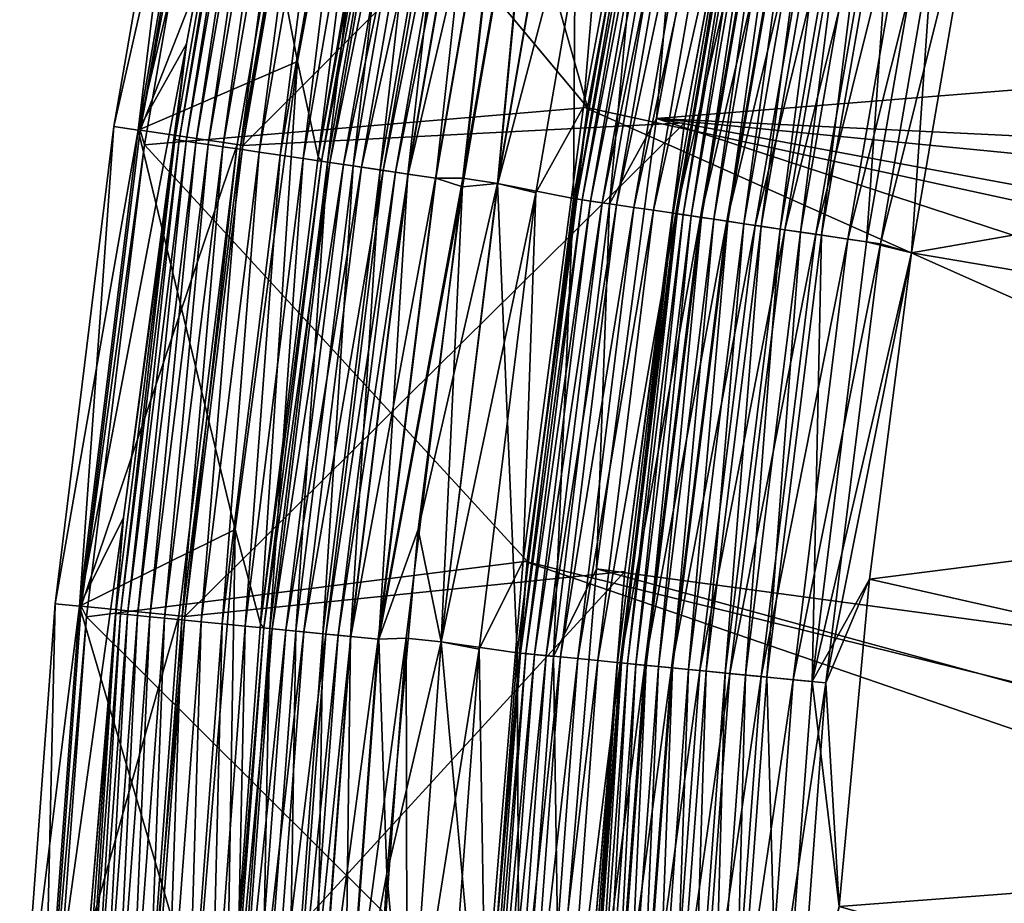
# Model space of a CAD drawing. Header units: metres. Extents: x -901 to 901, y -486 to 401.
# Tile 79 of 256: x -900 to -880, y 214 to 232. Entities that reach past the tile are written whole.
import ezdxf

# ---------------------------------------------------------------- set-up
doc = ezdxf.new("R2010")
doc.units = ezdxf.units.M

msp = doc.modelspace()

# ---------------------------------------------------------------- linework, layer by layer
at = {"layer": 'top'}
for points in [[(-888.696594, 230.437393, -613.146606), (-896.061646, 239.265839, -107.314049), (-893.916992, 248.802444, -107.314049)], [(-893.916992, 248.802444, -107.314049), (-886.700012, 241.093796, -613.146606), (-888.696594, 230.437393, -613.146606)], [(-888.696594, 230.437393, -613.146606), (-886.700012, 241.093796, -613.146606), (-887.317444, 237.775055, -613.819397)], [(-894.070679, 239.192932, -107.279144), (-895.724854, 229.660141, -107.279144), (-884.745911, 240.669189, -613.111694)], [(-895.724854, 229.660141, -107.279144), (-886.721558, 230.124176, -613.111694), (-884.745911, 240.669189, -613.111694)], [(-884.745911, 240.669189, -613.111694), (-886.721558, 230.124176, -613.111694), (-885.368896, 237.388245, -613.591614)], [(-897.820557, 229.971024, -98), (-896.148743, 239.606293, -98), (-896.061646, 239.265839, -107.314049)], [(-897.820557, 229.971024, -98), (-894.187134, 239.216095, -98), (-896.148743, 239.606293, -98)], [(-858.655029, 231.558456, -620), (-880.588623, 236.215561, -620), (-856.915466, 239.305267, -620)], [(-856.915466, 239.305267, -618), (-880.588623, 236.215576, -618), (-858.655029, 231.558456, -618)], [(-897.728027, 229.673889, -107.314049), (-897.820557, 229.971024, -98), (-896.061646, 239.265839, -107.314049)], [(-895.842224, 229.677536, -98), (-894.187134, 239.216095, -98), (-897.820557, 229.971024, -98)], [(-897.728027, 229.673889, -107.314049), (-896.061646, 239.265839, -107.314049), (-888.696594, 230.437393, -613.146606)], [(-895.842224, 229.677536, -98), (-895.724854, 229.660141, -107.279144), (-894.187134, 239.216095, -98)], [(-895.724854, 229.660141, -107.279144), (-894.070679, 239.192932, -107.279144), (-894.187134, 239.216095, -98)], [(-888.915039, 228.569122, -613.819397), (-888.696594, 230.437393, -613.146606), (-887.317444, 237.775055, -613.819397)], [(-887.317444, 237.775055, -613.819397), (-887.209473, 237.753632, -614.487244), (-888.915039, 228.569122, -613.819397)], [(-887.209473, 237.753632, -614.487244), (-888.806213, 228.553009, -614.487244), (-888.915039, 228.569122, -613.819397)], [(-887.209473, 237.753632, -614.487244), (-887.038879, 237.719757, -615.142639), (-888.806213, 228.553009, -614.487244)], [(-887.038879, 237.719757, -615.142639), (-888.634094, 228.527557, -615.142639), (-888.806213, 228.553009, -614.487244)], [(-888.634094, 228.527557, -615.142639), (-887.038879, 237.719757, -615.142639), (-886.806885, 237.673706, -615.778259)], [(-888.400146, 228.492966, -615.778259), (-888.634094, 228.527557, -615.142639), (-886.806885, 237.673706, -615.778259)], [(-888.400146, 228.492966, -615.778259), (-886.806885, 237.673706, -615.778259), (-886.515259, 237.615814, -616.387024)], [(-888.106018, 228.449448, -616.387024), (-888.400146, 228.492966, -615.778259), (-886.515259, 237.615814, -616.387024)], [(-886.515259, 237.615814, -616.387024), (-886.167236, 237.546722, -616.963562), (-888.106018, 228.449448, -616.387024)], [(-886.167236, 237.546722, -616.963562), (-887.755005, 228.397537, -616.963562), (-888.106018, 228.449448, -616.387024)], [(-886.167236, 237.546722, -616.963562), (-885.766418, 237.467163, -617.502808), (-887.755005, 228.397537, -616.963562)], [(-885.766418, 237.467163, -617.502808), (-887.350708, 228.337738, -617.502808), (-887.755005, 228.397537, -616.963562)], [(-887.350708, 228.337738, -617.502808), (-885.766418, 237.467163, -617.502808), (-885.316406, 237.377838, -617.999878)], [(-886.896912, 228.270615, -617.999878), (-887.350708, 228.337738, -617.502808), (-885.316406, 237.377838, -617.999878)], [(-885.368896, 237.388245, -613.591614), (-886.721558, 230.124176, -613.111694), (-886.949829, 228.278442, -613.591614)], [(-886.949829, 228.278442, -613.591614), (-886.872131, 228.266968, -614.067932), (-885.368896, 237.388245, -613.591614)], [(-886.896912, 228.270615, -617.999878), (-885.316406, 237.377838, -617.999878), (-884.821167, 237.279526, -618.449951)], [(-886.3974, 228.196747, -618.449951), (-886.896912, 228.270615, -617.999878), (-884.821167, 237.279526, -618.449951)], [(-886.872131, 228.266968, -614.067932), (-885.29187, 237.372971, -614.067932), (-885.368896, 237.388245, -613.591614)], [(-886.872131, 228.266968, -614.067932), (-886.749451, 228.24881, -614.5354), (-885.29187, 237.372971, -614.067932)], [(-886.749451, 228.24881, -614.5354), (-885.170166, 237.348801, -614.5354), (-885.29187, 237.372971, -614.067932)], [(-886.749451, 228.24881, -614.5354), (-886.58252, 228.224121, -614.98877), (-885.170166, 237.348801, -614.5354)], [(-886.58252, 228.224121, -614.98877), (-885.0047, 237.315964, -614.98877), (-885.170166, 237.348801, -614.5354)], [(-886.58252, 228.224121, -614.98877), (-886.372742, 228.1931, -615.422974), (-885.0047, 237.315964, -614.98877)], [(-884.821167, 237.279526, -618.449951), (-884.285339, 237.173157, -618.849182), (-886.3974, 228.196747, -618.449951)], [(-886.372742, 228.1931, -615.422974), (-884.796692, 237.274673, -615.422974), (-885.0047, 237.315964, -614.98877)], [(-884.285339, 237.173157, -618.849182), (-885.857056, 228.116821, -618.849182), (-886.3974, 228.196747, -618.449951)], [(-886.372742, 228.1931, -615.422974), (-886.122375, 228.156067, -615.834167), (-884.796692, 237.274673, -615.422974)], [(-886.122375, 228.156067, -615.834167), (-884.548462, 237.225388, -615.834167), (-884.796692, 237.274673, -615.422974)], [(-886.122375, 228.156067, -615.834167), (-885.834045, 228.113419, -616.218872), (-884.548462, 237.225388, -615.834167)], [(-884.285339, 237.173157, -618.849182), (-883.713989, 237.059723, -619.19397), (-885.857056, 228.116821, -618.849182)], [(-885.834045, 228.113419, -616.218872), (-884.262573, 237.16864, -616.218872), (-884.548462, 237.225388, -615.834167)], [(-885.834045, 228.113419, -616.218872), (-885.510315, 228.065536, -616.573364), (-884.262573, 237.16864, -616.218872)], [(-884.262573, 237.16864, -616.218872), (-885.510315, 228.065536, -616.573364), (-883.94165, 237.104919, -616.573364)], [(-883.94165, 237.104919, -616.573364), (-885.510315, 228.065536, -616.573364), (-885.154053, 228.012848, -616.894409)], [(-883.94165, 237.104919, -616.573364), (-885.154053, 228.012848, -616.894409), (-883.588379, 237.03479, -616.894409)], [(-883.713989, 237.059723, -619.19397), (-885.280762, 228.031586, -619.19397), (-885.857056, 228.116821, -618.849182)], [(-885.280762, 228.031586, -619.19397), (-883.713989, 237.059723, -619.19397), (-883.111938, 236.940216, -619.480652)], [(-884.673584, 227.941772, -619.480652), (-885.280762, 228.031586, -619.19397), (-883.111938, 236.940216, -619.480652)], [(-883.588379, 237.03479, -616.894409), (-885.154053, 228.012848, -616.894409), (-884.768616, 227.955841, -617.179138)], [(-884.768616, 227.955841, -617.179138), (-883.206177, 236.958923, -617.179138), (-883.588379, 237.03479, -616.894409)], [(-884.357605, 227.895035, -617.425049), (-883.206177, 236.958923, -617.179138), (-884.768616, 227.955841, -617.179138)], [(-884.673584, 227.941772, -619.480652), (-883.111938, 236.940216, -619.480652), (-882.484619, 236.815689, -619.706055)], [(-884.357605, 227.895035, -617.425049), (-882.798645, 236.878021, -617.425049), (-883.206177, 236.958923, -617.179138)], [(-883.9245, 227.830978, -617.629578), (-882.798645, 236.878021, -617.425049), (-884.357605, 227.895035, -617.425049)], [(-882.798645, 236.878021, -617.425049), (-883.9245, 227.830978, -617.629578), (-882.369263, 236.792786, -617.629578)], [(-884.040894, 227.84819, -619.706055), (-884.673584, 227.941772, -619.480652), (-882.484619, 236.815689, -619.706055)], [(-882.484619, 236.815689, -619.706055), (-881.838989, 236.687515, -619.86853), (-884.040894, 227.84819, -619.706055)], [(-881.838989, 236.687515, -619.86853), (-883.389709, 227.751877, -619.86853), (-884.040894, 227.84819, -619.706055)], [(-882.369263, 236.792786, -617.629578), (-883.9245, 227.830978, -617.629578), (-883.008728, 227.695541, -617.90625)], [(-881.838989, 236.687515, -619.86853), (-881.182251, 236.557144, -619.966919), (-883.389709, 227.751877, -619.86853)], [(-883.008728, 227.695541, -617.90625), (-881.461243, 236.612534, -617.90625), (-882.369263, 236.792786, -617.629578)], [(-881.182251, 236.557144, -619.966919), (-882.727295, 227.653915, -619.966919), (-883.389709, 227.751877, -619.86853)], [(-882.095093, 227.468689, -618), (-881.461243, 236.612534, -617.90625), (-883.008728, 227.695541, -617.90625)], [(-881.182251, 236.557144, -619.966919), (-880.588623, 236.215561, -620), (-882.727295, 227.653915, -619.966919)], [(-882.095093, 227.468689, -618), (-880.588623, 236.215576, -618), (-881.461243, 236.612534, -617.90625)], [(-880.588623, 236.215561, -620), (-882.095093, 227.468674, -620), (-882.727295, 227.653915, -619.966919)], [(-880.588623, 236.215576, -618), (-882.095093, 227.468689, -618), (-858.655029, 231.558456, -618)], [(-882.095093, 227.468674, -620), (-880.588623, 236.215561, -620), (-858.655029, 231.558456, -620)], [(-860.012451, 223.735611, -620), (-882.095093, 227.468674, -620), (-858.655029, 231.558456, -620)], [(-858.655029, 231.558456, -618), (-882.095093, 227.468689, -618), (-860.012451, 223.735611, -618)], [(-889.92688, 221.185043, -613.146606), (-897.728027, 229.673889, -107.314049), (-888.696594, 230.437393, -613.146606)], [(-889.92688, 221.185043, -613.146606), (-888.696594, 230.437393, -613.146606), (-888.915039, 228.569122, -613.819397)], [(-895.724854, 229.660141, -107.279144), (-896.909119, 220.057663, -107.279144), (-886.721558, 230.124176, -613.111694)], [(-896.909119, 220.057663, -107.279144), (-887.938782, 220.969879, -613.111694), (-886.721558, 230.124176, -613.111694)], [(-886.721558, 230.124176, -613.111694), (-887.938782, 220.969879, -613.111694), (-886.949829, 228.278442, -613.591614)], [(-899.017639, 220.265335, -98), (-897.820557, 229.971024, -98), (-897.728027, 229.673889, -107.314049)], [(-899.017639, 220.265335, -98), (-895.842224, 229.677536, -98), (-897.820557, 229.971024, -98)], [(-897.027222, 220.069382, -98), (-895.842224, 229.677536, -98), (-899.017639, 220.265335, -98)], [(-898.913879, 220.04718, -107.314049), (-899.017639, 220.265335, -98), (-897.728027, 229.673889, -107.314049)], [(-898.913879, 220.04718, -107.314049), (-897.728027, 229.673889, -107.314049), (-889.92688, 221.185043, -613.146606)], [(-897.027222, 220.069382, -98), (-896.909119, 220.057663, -107.279144), (-895.842224, 229.677536, -98)], [(-896.909119, 220.057663, -107.279144), (-895.724854, 229.660141, -107.279144), (-895.842224, 229.677536, -98)], [(-890.061584, 219.30986, -613.819397), (-889.92688, 221.185043, -613.146606), (-888.915039, 228.569122, -613.819397)], [(-888.915039, 228.569122, -613.819397), (-888.806213, 228.553009, -614.487244), (-890.061584, 219.30986, -613.819397)], [(-888.806213, 228.553009, -614.487244), (-889.952026, 219.299103, -614.487244), (-890.061584, 219.30986, -613.819397)], [(-888.806213, 228.553009, -614.487244), (-888.634094, 228.527557, -615.142639), (-889.952026, 219.299103, -614.487244)], [(-888.634094, 228.527557, -615.142639), (-889.778931, 219.28212, -615.142639), (-889.952026, 219.299103, -614.487244)], [(-889.778931, 219.28212, -615.142639), (-888.634094, 228.527557, -615.142639), (-888.400146, 228.492966, -615.778259)], [(-889.543518, 219.259033, -615.778259), (-889.778931, 219.28212, -615.142639), (-888.400146, 228.492966, -615.778259)], [(-889.543518, 219.259033, -615.778259), (-888.400146, 228.492966, -615.778259), (-888.106018, 228.449448, -616.387024)], [(-889.24762, 219.229996, -616.387024), (-889.543518, 219.259033, -615.778259), (-888.106018, 228.449448, -616.387024)], [(-888.106018, 228.449448, -616.387024), (-887.755005, 228.397537, -616.963562), (-889.24762, 219.229996, -616.387024)], [(-887.755005, 228.397537, -616.963562), (-888.894409, 219.195358, -616.963562), (-889.24762, 219.229996, -616.387024)], [(-887.755005, 228.397537, -616.963562), (-887.350708, 228.337738, -617.502808), (-888.894409, 219.195358, -616.963562)], [(-887.350708, 228.337738, -617.502808), (-888.487732, 219.155457, -617.502808), (-888.894409, 219.195358, -616.963562)], [(-888.487732, 219.155457, -617.502808), (-887.350708, 228.337738, -617.502808), (-886.896912, 228.270615, -617.999878)], [(-888.031128, 219.110657, -617.999878), (-888.487732, 219.155457, -617.502808), (-886.896912, 228.270615, -617.999878)], [(-886.949829, 228.278442, -613.591614), (-887.938782, 220.969879, -613.111694), (-888.084351, 219.115875, -613.591614)], [(-888.084351, 219.115875, -613.591614), (-888.006226, 219.108215, -614.067932), (-886.949829, 228.278442, -613.591614)], [(-888.031128, 219.110657, -617.999878), (-886.896912, 228.270615, -617.999878), (-886.3974, 228.196747, -618.449951)], [(-888.006226, 219.108215, -614.067932), (-886.872131, 228.266968, -614.067932), (-886.949829, 228.278442, -613.591614)], [(-888.006226, 219.108215, -614.067932), (-887.882751, 219.0961, -614.5354), (-886.872131, 228.266968, -614.067932)], [(-887.882751, 219.0961, -614.5354), (-886.749451, 228.24881, -614.5354), (-886.872131, 228.266968, -614.067932)], [(-887.882751, 219.0961, -614.5354), (-887.714844, 219.079636, -614.98877), (-886.749451, 228.24881, -614.5354)], [(-887.714844, 219.079636, -614.98877), (-886.58252, 228.224121, -614.98877), (-886.749451, 228.24881, -614.5354)], [(-887.528564, 219.061356, -618.449951), (-888.031128, 219.110657, -617.999878), (-886.3974, 228.196747, -618.449951)], [(-887.714844, 219.079636, -614.98877), (-887.503784, 219.058929, -615.422974), (-886.58252, 228.224121, -614.98877)], [(-886.3974, 228.196747, -618.449951), (-885.857056, 228.116821, -618.849182), (-887.528564, 219.061356, -618.449951)], [(-885.857056, 228.116821, -618.849182), (-886.984924, 219.008026, -618.849182), (-887.528564, 219.061356, -618.449951)], [(-887.503784, 219.058929, -615.422974), (-886.372742, 228.1931, -615.422974), (-886.58252, 228.224121, -614.98877)], [(-887.503784, 219.058929, -615.422974), (-887.251892, 219.03421, -615.834167), (-886.372742, 228.1931, -615.422974)], [(-887.251892, 219.03421, -615.834167), (-886.122375, 228.156067, -615.834167), (-886.372742, 228.1931, -615.422974)], [(-887.251892, 219.03421, -615.834167), (-886.961792, 219.005753, -616.218872), (-886.122375, 228.156067, -615.834167)], [(-885.857056, 228.116821, -618.849182), (-885.280762, 228.031586, -619.19397), (-886.984924, 219.008026, -618.849182)], [(-886.961792, 219.005753, -616.218872), (-885.834045, 228.113419, -616.218872), (-886.122375, 228.156067, -615.834167)], [(-886.961792, 219.005753, -616.218872), (-886.636108, 218.973801, -616.573364), (-885.834045, 228.113419, -616.218872)], [(-886.636108, 218.973801, -616.573364), (-885.510315, 228.065536, -616.573364), (-885.834045, 228.113419, -616.218872)], [(-886.636108, 218.973801, -616.573364), (-886.277649, 218.938644, -616.894409), (-885.510315, 228.065536, -616.573364)], [(-885.510315, 228.065536, -616.573364), (-886.277649, 218.938644, -616.894409), (-885.154053, 228.012848, -616.894409)], [(-885.280762, 228.031586, -619.19397), (-886.40509, 218.951141, -619.19397), (-886.984924, 219.008026, -618.849182)], [(-886.40509, 218.951141, -619.19397), (-885.280762, 228.031586, -619.19397), (-884.673584, 227.941772, -619.480652)], [(-885.794189, 218.891205, -619.480652), (-886.40509, 218.951141, -619.19397), (-884.673584, 227.941772, -619.480652)], [(-885.154053, 228.012848, -616.894409), (-886.277649, 218.938644, -616.894409), (-885.889893, 218.900589, -617.179138)], [(-885.154053, 228.012848, -616.894409), (-885.889893, 218.900589, -617.179138), (-884.768616, 227.955841, -617.179138)], [(-884.768616, 227.955841, -617.179138), (-885.889893, 218.900589, -617.179138), (-885.476318, 218.860031, -617.425049)], [(-885.794189, 218.891205, -619.480652), (-884.673584, 227.941772, -619.480652), (-884.040894, 227.84819, -619.706055)], [(-885.157715, 218.828766, -619.706055), (-885.794189, 218.891205, -619.480652), (-884.040894, 227.84819, -619.706055)], [(-885.476318, 218.860031, -617.425049), (-884.357605, 227.895035, -617.425049), (-884.768616, 227.955841, -617.179138)], [(-885.040588, 218.817276, -617.629578), (-884.357605, 227.895035, -617.425049), (-885.476318, 218.860031, -617.425049)], [(-884.040894, 227.84819, -619.706055), (-883.389709, 227.751877, -619.86853), (-885.157715, 218.828766, -619.706055)], [(-885.040588, 218.817276, -617.629578), (-883.9245, 227.830978, -617.629578), (-884.357605, 227.895035, -617.425049)], [(-883.389709, 227.751877, -619.86853), (-884.502502, 218.764496, -619.86853), (-885.157715, 218.828766, -619.706055)], [(-884.119263, 218.726898, -617.90625), (-883.9245, 227.830978, -617.629578), (-885.040588, 218.817276, -617.629578)], [(-883.389709, 227.751877, -619.86853), (-882.727295, 227.653915, -619.966919), (-884.502502, 218.764496, -619.86853)], [(-882.727295, 227.653915, -619.966919), (-883.836121, 218.699112, -619.966919), (-884.502502, 218.764496, -619.86853)], [(-883.9245, 227.830978, -617.629578), (-884.119263, 218.726898, -617.90625), (-883.008728, 227.695541, -617.90625)], [(-884.119263, 218.726898, -617.90625), (-882.095093, 227.468689, -618), (-883.008728, 227.695541, -617.90625)], [(-882.727295, 227.653915, -619.966919), (-882.095093, 227.468674, -620), (-883.836121, 218.699112, -619.966919)], [(-882.951538, 220.816956, -618), (-882.095093, 227.468689, -618), (-884.119263, 218.726898, -617.90625)], [(-882.095093, 227.468674, -620), (-882.951538, 220.816956, -620), (-883.836121, 218.699112, -619.966919)], [(-882.095093, 227.468689, -618), (-882.951538, 220.816956, -618), (-860.012451, 223.735611, -618)], [(-882.951538, 220.816956, -620), (-882.095093, 227.468674, -620), (-860.012451, 223.735611, -620)], [(-860.984375, 215.855576, -620), (-882.951538, 220.816956, -620), (-860.012451, 223.735611, -620)], [(-860.012451, 223.735611, -618), (-882.951538, 220.816956, -618), (-860.984375, 215.855576, -618)], [(-890.701965, 211.883499, -613.146606), (-898.913879, 220.04718, -107.314049), (-889.92688, 221.185043, -613.146606)], [(-890.701965, 211.883499, -613.146606), (-889.92688, 221.185043, -613.146606), (-890.061584, 219.30986, -613.819397)], [(-896.909119, 220.057663, -107.279144), (-897.620789, 210.40863, -107.279144), (-887.938782, 220.969879, -613.111694)], [(-897.620789, 210.40863, -107.279144), (-888.705688, 211.766937, -613.111694), (-887.938782, 220.969879, -613.111694)], [(-887.938782, 220.969879, -613.111694), (-888.705688, 211.766937, -613.111694), (-888.084351, 219.115875, -613.591614)], [(-883.564148, 214.138367, -618), (-882.951538, 220.816956, -618), (-884.119263, 218.726898, -617.90625)], [(-883.836121, 218.699112, -619.966919), (-882.951538, 220.816956, -620), (-883.564148, 214.138367, -620)], [(-883.564148, 214.138367, -620), (-882.951538, 220.816956, -620), (-860.984375, 215.855576, -620)], [(-882.951538, 220.816956, -618), (-883.564148, 214.138367, -618), (-860.984375, 215.855576, -618)], [(-899.737, 210.512634, -98), (-899.017639, 220.265335, -98), (-898.913879, 220.04718, -107.314049)], [(-899.737, 210.512634, -98), (-897.027222, 220.069382, -98), (-899.017639, 220.265335, -98)], [(-897.73938, 210.414246, -98), (-897.027222, 220.069382, -98), (-899.737, 210.512634, -98)], [(-899.622681, 210.397491, -107.314049), (-899.737, 210.512634, -98), (-898.913879, 220.04718, -107.314049)], [(-899.622681, 210.397491, -107.314049), (-898.913879, 220.04718, -107.314049), (-890.701965, 211.883499, -613.146606)], [(-897.027222, 220.069382, -98), (-897.73938, 210.414246, -98), (-896.909119, 220.057663, -107.279144)], [(-897.73938, 210.414246, -98), (-897.620789, 210.40863, -107.279144), (-896.909119, 220.057663, -107.279144)], [(-890.752625, 210.023514, -613.819397), (-890.701965, 211.883499, -613.146606), (-890.061584, 219.30986, -613.819397)], [(-890.061584, 219.30986, -613.819397), (-889.952026, 219.299103, -614.487244), (-890.752625, 210.023514, -613.819397)], [(-889.952026, 219.299103, -614.487244), (-890.6427, 210.018143, -614.487244), (-890.752625, 210.023514, -613.819397)], [(-889.952026, 219.299103, -614.487244), (-889.778931, 219.28212, -615.142639), (-890.6427, 210.018143, -614.487244)], [(-889.778931, 219.28212, -615.142639), (-890.468933, 210.009644, -615.142639), (-890.6427, 210.018143, -614.487244)], [(-890.468933, 210.009644, -615.142639), (-889.778931, 219.28212, -615.142639), (-889.543518, 219.259033, -615.778259)], [(-890.232666, 209.998093, -615.778259), (-890.468933, 210.009644, -615.142639), (-889.543518, 219.259033, -615.778259)], [(-890.232666, 209.998093, -615.778259), (-889.543518, 219.259033, -615.778259), (-889.24762, 219.229996, -616.387024)], [(-889.935669, 209.983582, -616.387024), (-890.232666, 209.998093, -615.778259), (-889.24762, 219.229996, -616.387024)], [(-889.24762, 219.229996, -616.387024), (-888.894409, 219.195358, -616.963562), (-889.935669, 209.983582, -616.387024)], [(-888.894409, 219.195358, -616.963562), (-889.581238, 209.966263, -616.963562), (-889.935669, 209.983582, -616.387024)], [(-888.894409, 219.195358, -616.963562), (-888.487732, 219.155457, -617.502808), (-889.581238, 209.966263, -616.963562)], [(-888.487732, 219.155457, -617.502808), (-889.173035, 209.946304, -617.502808), (-889.581238, 209.966263, -616.963562)], [(-889.173035, 209.946304, -617.502808), (-888.487732, 219.155457, -617.502808), (-888.031128, 219.110657, -617.999878)], [(-888.714783, 209.923904, -617.999878), (-889.173035, 209.946304, -617.502808), (-888.031128, 219.110657, -617.999878)], [(-888.084351, 219.115875, -613.591614), (-888.705688, 211.766937, -613.111694), (-888.768188, 209.926514, -613.591614)], [(-888.768188, 209.926514, -613.591614), (-888.689758, 209.922684, -614.067932), (-888.084351, 219.115875, -613.591614)], [(-888.714783, 209.923904, -617.999878), (-888.031128, 219.110657, -617.999878), (-887.528564, 219.061356, -618.449951)], [(-888.210388, 209.899261, -618.449951), (-888.714783, 209.923904, -617.999878), (-887.528564, 219.061356, -618.449951)], [(-888.689758, 209.922684, -614.067932), (-888.006226, 219.108215, -614.067932), (-888.084351, 219.115875, -613.591614)], [(-888.689758, 209.922684, -614.067932), (-888.565857, 209.916626, -614.5354), (-888.006226, 219.108215, -614.067932)], [(-888.565857, 209.916626, -614.5354), (-887.882751, 219.0961, -614.5354), (-888.006226, 219.108215, -614.067932)], [(-888.565857, 209.916626, -614.5354), (-888.397339, 209.908386, -614.98877), (-887.882751, 219.0961, -614.5354)], [(-888.397339, 209.908386, -614.98877), (-887.714844, 219.079636, -614.98877), (-887.882751, 219.0961, -614.5354)], [(-888.397339, 209.908386, -614.98877), (-888.185486, 209.898041, -615.422974), (-887.714844, 219.079636, -614.98877)], [(-887.528564, 219.061356, -618.449951), (-886.984924, 219.008026, -618.849182), (-888.210388, 209.899261, -618.449951)], [(-886.984924, 219.008026, -618.849182), (-887.664734, 209.872589, -618.849182), (-888.210388, 209.899261, -618.449951)], [(-888.185486, 209.898041, -615.422974), (-887.503784, 219.058929, -615.422974), (-887.714844, 219.079636, -614.98877)], [(-888.185486, 209.898041, -615.422974), (-887.932678, 209.885681, -615.834167), (-887.503784, 219.058929, -615.422974)], [(-887.932678, 209.885681, -615.834167), (-887.251892, 219.03421, -615.834167), (-887.503784, 219.058929, -615.422974)], [(-887.932678, 209.885681, -615.834167), (-887.641541, 209.871445, -616.218872), (-887.251892, 219.03421, -615.834167)], [(-886.984924, 219.008026, -618.849182), (-886.40509, 218.951141, -619.19397), (-887.664734, 209.872589, -618.849182)], [(-887.641541, 209.871445, -616.218872), (-886.961792, 219.005753, -616.218872), (-887.251892, 219.03421, -615.834167)], [(-886.40509, 218.951141, -619.19397), (-887.082825, 209.844147, -619.19397), (-887.664734, 209.872589, -618.849182)], [(-887.641541, 209.871445, -616.218872), (-887.314697, 209.855469, -616.573364), (-886.961792, 219.005753, -616.218872)], [(-887.314697, 209.855469, -616.573364), (-886.636108, 218.973801, -616.573364), (-886.961792, 219.005753, -616.218872)], [(-887.314697, 209.855469, -616.573364), (-886.954895, 209.837891, -616.894409), (-886.636108, 218.973801, -616.573364)], [(-887.082825, 209.844147, -619.19397), (-886.40509, 218.951141, -619.19397), (-885.794189, 218.891205, -619.480652)], [(-886.469727, 209.814178, -619.480652), (-887.082825, 209.844147, -619.19397), (-885.794189, 218.891205, -619.480652)], [(-886.954895, 209.837891, -616.894409), (-886.277649, 218.938644, -616.894409), (-886.636108, 218.973801, -616.573364)], [(-886.954895, 209.837891, -616.894409), (-886.565735, 209.818863, -617.179138), (-886.277649, 218.938644, -616.894409)], [(-886.277649, 218.938644, -616.894409), (-886.565735, 209.818863, -617.179138), (-885.889893, 218.900589, -617.179138)], [(-885.889893, 218.900589, -617.179138), (-886.565735, 209.818863, -617.179138), (-886.150635, 209.798584, -617.425049)], [(-886.469727, 209.814178, -619.480652), (-885.794189, 218.891205, -619.480652), (-885.157715, 218.828766, -619.706055)], [(-885.830872, 209.782959, -619.706055), (-886.469727, 209.814178, -619.480652), (-885.157715, 218.828766, -619.706055)], [(-885.889893, 218.900589, -617.179138), (-886.150635, 209.798584, -617.425049), (-885.476318, 218.860031, -617.425049)], [(-885.476318, 218.860031, -617.425049), (-886.150635, 209.798584, -617.425049), (-885.713318, 209.777206, -617.629578)], [(-885.157715, 218.828766, -619.706055), (-884.502502, 218.764496, -619.86853), (-885.830872, 209.782959, -619.706055)], [(-885.713318, 209.777206, -617.629578), (-885.040588, 218.817276, -617.629578), (-885.476318, 218.860031, -617.425049)], [(-884.788635, 209.73201, -617.90625), (-885.040588, 218.817276, -617.629578), (-885.713318, 209.777206, -617.629578)], [(-884.788635, 209.73201, -617.90625), (-884.119263, 218.726898, -617.90625), (-885.040588, 218.817276, -617.629578)], [(-884.502502, 218.764496, -619.86853), (-885.173279, 209.750809, -619.86853), (-885.830872, 209.782959, -619.706055)], [(-884.502502, 218.764496, -619.86853), (-883.836121, 218.699112, -619.966919), (-885.173279, 209.750809, -619.86853)], [(-883.836121, 218.699112, -619.966919), (-884.504456, 209.718124, -619.966919), (-885.173279, 209.750809, -619.86853)], [(-883.564148, 214.138367, -618), (-884.119263, 218.726898, -617.90625), (-884.788635, 209.73201, -617.90625)], [(-883.836121, 218.699112, -619.966919), (-883.564148, 214.138367, -620), (-884.504456, 209.718124, -619.966919)], [(-861.56842, 207.937347, -620), (-883.564148, 214.138367, -620), (-860.984375, 215.855576, -620)], [(-860.984375, 215.855576, -618), (-883.564148, 214.138367, -618), (-861.56842, 207.937347, -618)]]:
    msp.add_3dface(points, dxfattribs=at)
at = {"layer": 'top0'}
for points in [[(-885.413208, 246.963303, -3.399924), (-838.413513, 226.212219, -32.464996), (-886.78064, 241.109772, -3.399924)], [(-837.031006, 232.717667, -32.467983), (-838.413513, 226.212219, -32.464996), (-885.413208, 246.963303, -3.399924)], [(-896.873108, 231.732437, -5.947641), (-894.789856, 242.850098, -5.947641), (-897.85791, 229.974854, -87)], [(-897.85791, 229.974854, -87), (-894.789856, 242.850098, -5.947641), (-896.185669, 239.612015, -87)], [(-894.789856, 242.850098, -5.947641), (-896.873108, 231.732437, -5.947641), (-895.447327, 239.38736, -5.365363)], [(-894.608582, 231.373306, -87), (-896.185669, 239.612015, -87), (-892.549377, 242.363266, -87)], [(-894.608582, 231.373306, -87), (-892.549377, 242.363266, -87), (-894.190674, 229.430862, -5.959025)], [(-894.190674, 229.430862, -5.959025), (-892.549377, 242.363266, -87), (-892.549561, 238.888748, -5.959025)], [(-886.78064, 241.109772, -3.399924), (-839.473633, 219.728577, -32.461033), (-888.778137, 230.448639, -3.399924)], [(-886.78064, 241.109772, -3.399924), (-888.778137, 230.448639, -3.399924), (-888.148376, 237.938431, -3.101714)], [(-838.413513, 226.212219, -32.464996), (-839.473633, 219.728577, -32.461033), (-886.78064, 241.109772, -3.399924)], [(-835.078796, 234.38353, -29.870638), (-885.311462, 240.790527, -0.803848), (-887.293213, 230.21315, -0.803848)], [(-887.293213, 230.21315, -0.803848), (-885.311462, 240.790527, -0.803848), (-886.658203, 237.642593, -0.456723)], [(-897.85791, 229.974854, -87), (-896.185669, 239.612015, -87), (-894.608582, 231.373306, -87)], [(-895.447327, 239.38736, -5.365363), (-896.873108, 231.732437, -5.947641), (-897.114563, 229.780182, -5.365363)], [(-897.114563, 229.780182, -5.365363), (-897.024902, 229.766922, -4.786941), (-895.447327, 239.38736, -5.365363)], [(-897.024902, 229.766922, -4.786941), (-895.358398, 239.369705, -4.786941), (-895.447327, 239.38736, -5.365363)], [(-897.024902, 229.766922, -4.786941), (-896.880188, 229.745514, -4.218875), (-895.358398, 239.369705, -4.786941)], [(-896.880188, 229.745514, -4.218875), (-895.214966, 239.341217, -4.218875), (-895.358398, 239.369705, -4.786941)], [(-895.214966, 239.341217, -4.218875), (-896.880188, 229.745514, -4.218875), (-896.681519, 229.716125, -3.667668)], [(-896.681519, 229.716125, -3.667668), (-895.017944, 239.302124, -3.667668), (-895.214966, 239.341217, -4.218875)], [(-896.430359, 229.678986, -3.139467), (-895.017944, 239.302124, -3.667668), (-896.681519, 229.716125, -3.667668)], [(-895.017944, 239.302124, -3.667668), (-896.430359, 229.678986, -3.139467), (-894.768921, 239.252686, -3.139467)], [(-896.430359, 229.678986, -3.139467), (-896.129578, 229.634491, -2.639013), (-894.768921, 239.252686, -3.139467)], [(-896.129578, 229.634491, -2.639013), (-894.470642, 239.193481, -2.639013), (-894.768921, 239.252686, -3.139467)], [(-896.129578, 229.634491, -2.639013), (-895.782288, 229.58313, -2.170691), (-894.470642, 239.193481, -2.639013)], [(-895.782288, 229.58313, -2.170691), (-894.126343, 239.125122, -2.170691), (-894.470642, 239.193481, -2.639013)], [(-894.126343, 239.125122, -2.170691), (-895.782288, 229.58313, -2.170691), (-895.391663, 229.52536, -1.738888)], [(-894.126343, 239.125122, -2.170691), (-895.391663, 229.52536, -1.738888), (-893.739075, 239.048233, -1.738888)], [(-893.739075, 239.048233, -1.738888), (-895.391663, 229.52536, -1.738888), (-894.961182, 229.461685, -1.34779)], [(-893.739075, 239.048233, -1.738888), (-894.961182, 229.461685, -1.34779), (-893.312195, 238.963501, -1.34779)], [(-893.312195, 238.963501, -1.34779), (-894.961182, 229.461685, -1.34779), (-894.494934, 229.392715, -1.000777)], [(-894.494934, 229.392715, -1.000777), (-892.849915, 238.871735, -1.000777), (-893.312195, 238.963501, -1.34779)], [(-894.190674, 229.430862, -5.959025), (-892.549561, 238.888748, -5.959025), (-892.4776, 238.797821, -5.381563)], [(-893.997314, 229.319122, -0.70103), (-892.849915, 238.871735, -1.000777), (-894.494934, 229.392715, -1.000777)], [(-894.119385, 229.337173, -5.381563), (-894.190674, 229.430862, -5.959025), (-892.4776, 238.797821, -5.381563)], [(-892.4776, 238.797821, -5.381563), (-892.308167, 238.764191, -4.82471), (-894.119385, 229.337173, -5.381563)], [(-892.308167, 238.764191, -4.82471), (-893.948547, 229.311905, -4.82471), (-894.119385, 229.337173, -5.381563)], [(-892.849915, 238.871735, -1.000777), (-893.997314, 229.319122, -0.70103), (-892.356506, 238.773788, -0.70103)], [(-892.356506, 238.773788, -0.70103), (-893.997314, 229.319122, -0.70103), (-893.472656, 229.241516, -0.451727)], [(-892.308167, 238.764191, -4.82471), (-892.035889, 238.710144, -4.312942), (-893.948547, 229.311905, -4.82471)], [(-892.035889, 238.710144, -4.312942), (-893.67395, 229.271286, -4.312942), (-893.948547, 229.311905, -4.82471)], [(-892.035889, 238.710144, -4.312942), (-891.671936, 238.637894, -3.865118), (-893.67395, 229.271286, -4.312942)], [(-892.356506, 238.773788, -0.70103), (-893.472656, 229.241516, -0.451727), (-891.836365, 238.670532, -0.451727)], [(-891.671936, 238.637894, -3.865118), (-893.306824, 229.216995, -3.865118), (-893.67395, 229.271286, -4.312942)], [(-891.836365, 238.670532, -0.451727), (-893.472656, 229.241516, -0.451727), (-892.925781, 229.160629, -0.255695)], [(-891.671936, 238.637894, -3.865118), (-891.229553, 238.550079, -3.497899), (-893.306824, 229.216995, -3.865118)], [(-891.229553, 238.550079, -3.497899), (-892.860718, 229.151001, -3.497899), (-893.306824, 229.216995, -3.865118)], [(-892.925781, 229.160629, -0.255695), (-891.294067, 238.562881, -0.255695), (-891.836365, 238.670532, -0.451727)], [(-892.36261, 229.077332, -0.114353), (-891.294067, 238.562881, -0.255695), (-892.925781, 229.160629, -0.255695)], [(-891.229553, 238.550079, -3.497899), (-890.98407, 238.501343, -3.348771), (-892.860718, 229.151001, -3.497899)], [(-890.98407, 238.501343, -3.348771), (-892.613098, 229.114395, -3.348771), (-892.860718, 229.151001, -3.497899)], [(-890.98407, 238.501343, -3.348771), (-890.725281, 238.449966, -3.22474), (-892.613098, 229.114395, -3.348771)], [(-891.294067, 238.562881, -0.255695), (-892.36261, 229.077332, -0.114353), (-890.735718, 238.452042, -0.114353)], [(-890.725281, 238.449966, -3.22474), (-892.352112, 229.07579, -3.22474), (-892.613098, 229.114395, -3.348771)], [(-890.735718, 238.452042, -0.114353), (-892.36261, 229.077332, -0.114353), (-891.789734, 228.992599, -0.028766)], [(-890.725281, 238.449966, -3.22474), (-890.177734, 238.341263, -3.056892), (-892.352112, 229.07579, -3.22474)], [(-890.177734, 238.341263, -3.056892), (-891.799866, 228.994095, -3.056892), (-892.352112, 229.07579, -3.22474)], [(-890.177734, 238.341263, -3.056892), (-891.238037, 228.992889, -3), (-891.799866, 228.994095, -3.056892)], [(-891.789734, 228.992599, -0.028766), (-890.167664, 238.339279, -0.028766), (-890.735718, 238.452042, -0.114353)], [(-891.249207, 228.816299), (-890.167664, 238.339279, -0.028766), (-891.789734, 228.992599, -0.028766)], [(-891.249207, 228.816299), (-889.666626, 238.004776), (-890.167664, 238.339279, -0.028766)], [(-889.621948, 238.306412, -3), (-891.238037, 228.992889, -3), (-890.177734, 238.341263, -3.056892)], [(-889.621948, 238.306412, -3), (-890.527161, 228.887436, -3), (-891.238037, 228.992889, -3)], [(-888.917175, 238.166214, -3), (-890.527161, 228.887436, -3), (-889.621948, 238.306412, -3)], [(-890.531128, 228.888031), (-888.921082, 238.167007), (-889.666626, 238.004776)], [(-890.531128, 228.888031), (-888.985291, 228.577805, -0.204445), (-888.921082, 238.167007)], [(-890.527161, 228.887436, -3), (-888.917175, 238.166214, -3), (-888.148376, 237.938431, -3.101714)], [(-888.985291, 228.577805, -0.204445), (-887.387024, 237.787277, -0.204445), (-888.921082, 238.167007)], [(-890.531128, 228.888031), (-889.666626, 238.004776), (-891.249207, 228.816299)], [(-890.527161, 228.887436, -3), (-888.148376, 237.938431, -3.101714), (-889.753174, 228.691376, -3.101714)], [(-888.148376, 237.938431, -3.101714), (-888.778137, 230.448639, -3.399924), (-889.753174, 228.691376, -3.101714)], [(-888.985291, 228.577805, -0.204445), (-888.250183, 228.469086, -0.456723), (-887.387024, 237.787277, -0.204445)], [(-888.250183, 228.469086, -0.456723), (-886.658203, 237.642593, -0.456723), (-887.387024, 237.787277, -0.204445)], [(-887.293213, 230.21315, -0.803848), (-886.658203, 237.642593, -0.456723), (-888.250183, 228.469086, -0.456723)], [(-836.583679, 227.761795, -29.867867), (-835.078796, 234.38353, -29.870638), (-887.293213, 230.21315, -0.803848)], [(-898.157532, 222.07399, -5.947641), (-896.873108, 231.732437, -5.947641), (-899.055237, 220.267227, -87)], [(-899.055237, 220.267227, -87), (-896.873108, 231.732437, -5.947641), (-897.85791, 229.974854, -87)], [(-896.873108, 231.732437, -5.947641), (-898.157532, 222.07399, -5.947641), (-897.114563, 229.780182, -5.365363)], [(-895.878052, 221.827301, -87), (-897.85791, 229.974854, -87), (-894.608582, 231.373306, -87)], [(-895.878052, 221.827301, -87), (-894.608582, 231.373306, -87), (-895.365723, 219.903854, -5.959025)], [(-895.365723, 219.903854, -5.959025), (-894.608582, 231.373306, -87), (-894.190674, 229.430862, -5.959025)], [(-888.778137, 230.448639, -3.399924), (-840.549255, 208.95195, -32.452202), (-890.008972, 221.192154, -3.399924)], [(-888.778137, 230.448639, -3.399924), (-890.008972, 221.192154, -3.399924), (-889.753174, 228.691376, -3.101714)], [(-839.473633, 219.728577, -32.461033), (-840.549255, 208.95195, -32.452202), (-888.778137, 230.448639, -3.399924)], [(-888.514221, 221.03038, -0.803848), (-838.616455, 214.274628, -29.858961), (-887.293213, 230.21315, -0.803848)], [(-888.514221, 221.03038, -0.803848), (-887.293213, 230.21315, -0.803848), (-888.250183, 228.469086, -0.456723)], [(-838.616455, 214.274628, -29.858961), (-837.770142, 221.025314, -29.863972), (-887.293213, 230.21315, -0.803848)], [(-887.293213, 230.21315, -0.803848), (-837.770142, 221.025314, -29.863972), (-837.057861, 225.296906, -29.866568)], [(-837.057861, 225.296906, -29.866568), (-836.583679, 227.761795, -29.867867), (-887.293213, 230.21315, -0.803848)], [(-899.055237, 220.267227, -87), (-897.85791, 229.974854, -87), (-895.878052, 221.827301, -87)], [(-897.114563, 229.780182, -5.365363), (-898.157532, 222.07399, -5.947641), (-898.311035, 220.117371, -5.365363)], [(-898.311035, 220.117371, -5.365363), (-898.220825, 220.108521, -4.786941), (-897.114563, 229.780182, -5.365363)], [(-898.220825, 220.108521, -4.786941), (-897.024902, 229.766922, -4.786941), (-897.114563, 229.780182, -5.365363)], [(-898.220825, 220.108521, -4.786941), (-898.075256, 220.094238, -4.218875), (-897.024902, 229.766922, -4.786941)], [(-898.075256, 220.094238, -4.218875), (-896.880188, 229.745514, -4.218875), (-897.024902, 229.766922, -4.786941)], [(-898.075256, 220.094238, -4.218875), (-897.875366, 220.074631, -3.667668), (-896.880188, 229.745514, -4.218875)], [(-896.880188, 229.745514, -4.218875), (-897.875366, 220.074631, -3.667668), (-896.681519, 229.716125, -3.667668)], [(-896.681519, 229.716125, -3.667668), (-897.875366, 220.074631, -3.667668), (-897.622681, 220.049835, -3.139467)], [(-897.622681, 220.049835, -3.139467), (-896.430359, 229.678986, -3.139467), (-896.681519, 229.716125, -3.667668)], [(-897.622681, 220.049835, -3.139467), (-897.320007, 220.020142, -2.639013), (-896.430359, 229.678986, -3.139467)], [(-897.320007, 220.020142, -2.639013), (-896.129578, 229.634491, -2.639013), (-896.430359, 229.678986, -3.139467)], [(-897.320007, 220.020142, -2.639013), (-896.970642, 219.98587, -2.170691), (-896.129578, 229.634491, -2.639013)], [(-896.970642, 219.98587, -2.170691), (-895.782288, 229.58313, -2.170691), (-896.129578, 229.634491, -2.639013)], [(-896.970642, 219.98587, -2.170691), (-896.577637, 219.947311, -1.738888), (-895.782288, 229.58313, -2.170691)], [(-895.782288, 229.58313, -2.170691), (-896.577637, 219.947311, -1.738888), (-895.391663, 229.52536, -1.738888)], [(-895.391663, 229.52536, -1.738888), (-896.577637, 219.947311, -1.738888), (-896.144531, 219.904816, -1.34779)], [(-895.391663, 229.52536, -1.738888), (-896.144531, 219.904816, -1.34779), (-894.961182, 229.461685, -1.34779)], [(-894.961182, 229.461685, -1.34779), (-896.144531, 219.904816, -1.34779), (-895.675415, 219.858795, -1.000777)], [(-894.961182, 229.461685, -1.34779), (-895.675415, 219.858795, -1.000777), (-894.494934, 229.392715, -1.000777)], [(-894.494934, 229.392715, -1.000777), (-895.675415, 219.858795, -1.000777), (-895.174805, 219.809692, -0.70103)], [(-895.365723, 219.903854, -5.959025), (-894.190674, 229.430862, -5.959025), (-894.119385, 229.337173, -5.381563)], [(-895.297607, 219.821732, -5.381563), (-895.365723, 219.903854, -5.959025), (-894.119385, 229.337173, -5.381563)], [(-894.119385, 229.337173, -5.381563), (-893.948547, 229.311905, -4.82471), (-895.297607, 219.821732, -5.381563)], [(-893.948547, 229.311905, -4.82471), (-895.125732, 219.804871, -4.82471), (-895.297607, 219.821732, -5.381563)], [(-895.174805, 219.809692, -0.70103), (-893.997314, 229.319122, -0.70103), (-894.494934, 229.392715, -1.000777)], [(-894.646973, 219.757904, -0.451727), (-893.997314, 229.319122, -0.70103), (-895.174805, 219.809692, -0.70103)], [(-893.948547, 229.311905, -4.82471), (-893.67395, 229.271286, -4.312942), (-895.125732, 219.804871, -4.82471)], [(-893.67395, 229.271286, -4.312942), (-894.849426, 219.777771, -4.312942), (-895.125732, 219.804871, -4.82471)], [(-893.67395, 229.271286, -4.312942), (-893.306824, 229.216995, -3.865118), (-894.849426, 219.777771, -4.312942)], [(-893.997314, 229.319122, -0.70103), (-894.646973, 219.757904, -0.451727), (-893.472656, 229.241516, -0.451727)], [(-893.306824, 229.216995, -3.865118), (-894.480103, 219.741531, -3.865118), (-894.849426, 219.777771, -4.312942)], [(-893.472656, 229.241516, -0.451727), (-894.646973, 219.757904, -0.451727), (-894.09668, 219.703918, -0.255695)], [(-893.306824, 229.216995, -3.865118), (-892.860718, 229.151001, -3.497899), (-894.480103, 219.741531, -3.865118)], [(-892.860718, 229.151001, -3.497899), (-894.03125, 219.697495, -3.497899), (-894.480103, 219.741531, -3.865118)], [(-893.472656, 229.241516, -0.451727), (-894.09668, 219.703918, -0.255695), (-892.925781, 229.160629, -0.255695)], [(-892.925781, 229.160629, -0.255695), (-894.09668, 219.703918, -0.255695), (-893.530151, 219.648346, -0.114353)], [(-892.860718, 229.151001, -3.497899), (-892.613098, 229.114395, -3.348771), (-894.03125, 219.697495, -3.497899)], [(-892.613098, 229.114395, -3.348771), (-893.782166, 219.673065, -3.348771), (-894.03125, 219.697495, -3.497899)], [(-892.613098, 229.114395, -3.348771), (-892.352112, 229.07579, -3.22474), (-893.782166, 219.673065, -3.348771)], [(-892.352112, 229.07579, -3.22474), (-893.519592, 219.647308, -3.22474), (-893.782166, 219.673065, -3.348771)], [(-893.530151, 219.648346, -0.114353), (-892.36261, 229.077332, -0.114353), (-892.925781, 229.160629, -0.255695)], [(-892.953796, 219.591797, -0.028766), (-892.36261, 229.077332, -0.114353), (-893.530151, 219.648346, -0.114353)], [(-892.352112, 229.07579, -3.22474), (-891.799866, 228.994095, -3.056892), (-893.519592, 219.647308, -3.22474)], [(-892.36261, 229.077332, -0.114353), (-892.953796, 219.591797, -0.028766), (-891.789734, 228.992599, -0.028766)], [(-891.799866, 228.994095, -3.056892), (-892.963928, 219.592789, -3.056892), (-893.519592, 219.647308, -3.22474)], [(-891.238037, 228.992889, -3), (-892.963928, 219.592789, -3.056892), (-891.799866, 228.994095, -3.056892)], [(-891.238037, 228.992889, -3), (-892.395142, 219.611267, -3), (-892.963928, 219.592789, -3.056892)], [(-892.953796, 219.591797, -0.028766), (-891.249207, 228.816299), (-891.789734, 228.992599, -0.028766)], [(-891.238037, 228.992889, -3), (-891.679993, 219.540833, -3), (-892.395142, 219.611267, -3)], [(-891.68396, 219.541229), (-890.531128, 228.888031), (-892.148865, 221.828751)], [(-892.148865, 221.828751), (-890.531128, 228.888031), (-891.249207, 228.816299)], [(-891.68396, 219.541229), (-890.132202, 219.314987, -0.204445), (-890.531128, 228.888031)], [(-890.527161, 228.887436, -3), (-891.679993, 219.540833, -3), (-891.238037, 228.992889, -3)], [(-891.679993, 219.540833, -3), (-890.527161, 228.887436, -3), (-889.753174, 228.691376, -3.101714)], [(-890.132202, 219.314987, -0.204445), (-888.985291, 228.577805, -0.204445), (-890.531128, 228.888031)], [(-892.148865, 221.828751), (-891.249207, 228.816299), (-892.953796, 219.591797, -0.028766)], [(-891.679993, 219.540833, -3), (-889.753174, 228.691376, -3.101714), (-890.904785, 219.390778, -3.101714)], [(-889.753174, 228.691376, -3.101714), (-890.008972, 221.192154, -3.399924), (-890.904785, 219.390778, -3.101714)], [(-890.132202, 219.314987, -0.204445), (-889.392639, 219.242432, -0.456723), (-888.985291, 228.577805, -0.204445)], [(-889.392639, 219.242432, -0.456723), (-888.250183, 228.469086, -0.456723), (-888.985291, 228.577805, -0.204445)], [(-888.514221, 221.03038, -0.803848), (-888.250183, 228.469086, -0.456723), (-889.392639, 219.242432, -0.456723)], [(-898.966614, 212.364182, -5.947641), (-898.157532, 222.07399, -5.947641), (-899.77478, 210.512558, -87)], [(-899.77478, 210.512558, -87), (-898.157532, 222.07399, -5.947641), (-899.055237, 220.267227, -87)], [(-898.157532, 222.07399, -5.947641), (-898.966614, 212.364182, -5.947641), (-898.311035, 220.117371, -5.365363)], [(-896.677734, 212.23053, -87), (-899.055237, 220.267227, -87), (-895.878052, 221.827301, -87)], [(-896.677734, 212.23053, -87), (-895.878052, 221.827301, -87), (-896.071899, 210.330643, -5.959025)], [(-896.071899, 210.330643, -5.959025), (-895.878052, 221.827301, -87), (-895.365723, 219.903854, -5.959025)], [(-892.792358, 214.812988), (-892.148865, 221.828751), (-892.953796, 219.591797, -0.028766)], [(-892.792358, 214.812988), (-891.68396, 219.541229), (-892.148865, 221.828751)], [(-890.008972, 221.192154, -3.399924), (-890.784424, 211.886429, -3.399924), (-890.904785, 219.390778, -3.101714)], [(-890.008972, 221.192154, -3.399924), (-840.755127, 204.257904, -32.447456), (-890.784424, 211.886429, -3.399924)], [(-840.549255, 208.95195, -32.452202), (-840.755127, 204.257904, -32.447456), (-890.008972, 221.192154, -3.399924)], [(-889.283508, 211.798798, -0.803848), (-888.514221, 221.03038, -0.803848), (-889.392639, 219.242432, -0.456723)], [(-889.283508, 211.798798, -0.803848), (-839.127563, 207.507233, -29.852797), (-888.514221, 221.03038, -0.803848)], [(-839.127563, 207.507233, -29.852797), (-838.616455, 214.274628, -29.858961), (-888.514221, 221.03038, -0.803848)], [(-899.77478, 210.512558, -87), (-899.055237, 220.267227, -87), (-896.677734, 212.23053, -87)], [(-898.311035, 220.117371, -5.365363), (-898.966614, 212.364182, -5.947641), (-899.032227, 210.426285, -5.365363)], [(-899.032227, 210.426285, -5.365363), (-898.941711, 210.42186, -4.786941), (-898.311035, 220.117371, -5.365363)], [(-898.941711, 210.42186, -4.786941), (-898.220825, 220.108521, -4.786941), (-898.311035, 220.117371, -5.365363)], [(-898.941711, 210.42186, -4.786941), (-898.795593, 210.414719, -4.218875), (-898.220825, 220.108521, -4.786941)], [(-898.795593, 210.414719, -4.218875), (-898.075256, 220.094238, -4.218875), (-898.220825, 220.108521, -4.786941)], [(-898.594971, 210.404922, -3.667668), (-898.075256, 220.094238, -4.218875), (-898.795593, 210.414719, -4.218875)], [(-897.875366, 220.074631, -3.667668), (-898.075256, 220.094238, -4.218875), (-898.594971, 210.404922, -3.667668)], [(-898.34137, 210.392517, -3.139467), (-897.875366, 220.074631, -3.667668), (-898.594971, 210.404922, -3.667668)], [(-897.875366, 220.074631, -3.667668), (-898.34137, 210.392517, -3.139467), (-897.622681, 220.049835, -3.139467)], [(-898.34137, 210.392517, -3.139467), (-898.037598, 210.37767, -2.639013), (-897.622681, 220.049835, -3.139467)], [(-898.037598, 210.37767, -2.639013), (-897.320007, 220.020142, -2.639013), (-897.622681, 220.049835, -3.139467)], [(-898.037598, 210.37767, -2.639013), (-897.68689, 210.360535, -2.170691), (-897.320007, 220.020142, -2.639013)], [(-897.68689, 210.360535, -2.170691), (-896.970642, 219.98587, -2.170691), (-897.320007, 220.020142, -2.639013)], [(-897.292542, 210.341263, -1.738888), (-896.970642, 219.98587, -2.170691), (-897.68689, 210.360535, -2.170691)], [(-896.577637, 219.947311, -1.738888), (-896.970642, 219.98587, -2.170691), (-897.292542, 210.341263, -1.738888)], [(-896.857788, 210.320007, -1.34779), (-896.577637, 219.947311, -1.738888), (-897.292542, 210.341263, -1.738888)], [(-896.577637, 219.947311, -1.738888), (-896.857788, 210.320007, -1.34779), (-896.144531, 219.904816, -1.34779)], [(-896.857788, 210.320007, -1.34779), (-896.387024, 210.296997, -1.000777), (-896.144531, 219.904816, -1.34779)], [(-896.144531, 219.904816, -1.34779), (-896.387024, 210.296997, -1.000777), (-895.675415, 219.858795, -1.000777)], [(-895.675415, 219.858795, -1.000777), (-896.387024, 210.296997, -1.000777), (-895.884521, 210.272446, -0.70103)], [(-896.071899, 210.330643, -5.959025), (-895.365723, 219.903854, -5.959025), (-895.297607, 219.821732, -5.381563)], [(-896.007813, 210.278473, -5.381563), (-896.071899, 210.330643, -5.959025), (-895.297607, 219.821732, -5.381563)], [(-895.297607, 219.821732, -5.381563), (-895.125732, 219.804871, -4.82471), (-896.007813, 210.278473, -5.381563)], [(-895.675415, 219.858795, -1.000777), (-895.884521, 210.272446, -0.70103), (-895.174805, 219.809692, -0.70103)], [(-895.125732, 219.804871, -4.82471), (-895.835327, 210.270035, -4.82471), (-896.007813, 210.278473, -5.381563)], [(-895.174805, 219.809692, -0.70103), (-895.884521, 210.272446, -0.70103), (-895.354797, 210.246552, -0.451727)], [(-895.125732, 219.804871, -4.82471), (-894.849426, 219.777771, -4.312942), (-895.835327, 210.270035, -4.82471)], [(-894.849426, 219.777771, -4.312942), (-895.557983, 210.256485, -4.312942), (-895.835327, 210.270035, -4.82471)], [(-894.849426, 219.777771, -4.312942), (-894.480103, 219.741531, -3.865118), (-895.557983, 210.256485, -4.312942)], [(-894.480103, 219.741531, -3.865118), (-895.187317, 210.238358, -3.865118), (-895.557983, 210.256485, -4.312942)], [(-895.354797, 210.246552, -0.451727), (-894.646973, 219.757904, -0.451727), (-895.174805, 219.809692, -0.70103)], [(-894.80249, 210.219559, -0.255695), (-894.646973, 219.757904, -0.451727), (-895.354797, 210.246552, -0.451727)], [(-894.480103, 219.741531, -3.865118), (-894.03125, 219.697495, -3.497899), (-895.187317, 210.238358, -3.865118)], [(-894.03125, 219.697495, -3.497899), (-894.736816, 210.216339, -3.497899), (-895.187317, 210.238358, -3.865118)], [(-894.646973, 219.757904, -0.451727), (-894.80249, 210.219559, -0.255695), (-894.09668, 219.703918, -0.255695)], [(-894.09668, 219.703918, -0.255695), (-894.80249, 210.219559, -0.255695), (-894.233887, 210.191772, -0.114353)], [(-894.03125, 219.697495, -3.497899), (-893.782166, 219.673065, -3.348771), (-894.736816, 210.216339, -3.497899)], [(-893.782166, 219.673065, -3.348771), (-894.486816, 210.204132, -3.348771), (-894.736816, 210.216339, -3.497899)], [(-893.782166, 219.673065, -3.348771), (-893.519592, 219.647308, -3.22474), (-894.486816, 210.204132, -3.348771)], [(-893.519592, 219.647308, -3.22474), (-894.223267, 210.191254, -3.22474), (-894.486816, 210.204132, -3.348771)], [(-894.09668, 219.703918, -0.255695), (-894.233887, 210.191772, -0.114353), (-893.530151, 219.648346, -0.114353)], [(-893.530151, 219.648346, -0.114353), (-894.233887, 210.191772, -0.114353), (-893.655396, 210.163498, -0.028766)], [(-893.519592, 219.647308, -3.22474), (-892.963928, 219.592789, -3.056892), (-894.223267, 210.191254, -3.22474)], [(-892.395142, 219.611267, -3), (-893.665588, 210.163986, -3.056892), (-892.963928, 219.592789, -3.056892)], [(-892.395142, 219.611267, -3), (-893.090515, 210.184189, -3), (-893.665588, 210.163986, -3.056892)], [(-893.655396, 210.163498, -0.028766), (-892.953796, 219.591797, -0.028766), (-893.530151, 219.648346, -0.114353)], [(-892.395142, 219.611267, -3), (-892.372742, 210.148926, -3), (-893.090515, 210.184189, -3)], [(-891.679993, 219.540833, -3), (-892.372742, 210.148926, -3), (-892.395142, 219.611267, -3)], [(-892.963928, 219.592789, -3.056892), (-893.665588, 210.163986, -3.056892), (-894.223267, 210.191254, -3.22474)], [(-892.792358, 214.812988), (-892.953796, 219.591797, -0.028766), (-893.655396, 210.163498, -0.028766)], [(-892.37677, 210.149124), (-891.68396, 219.541229), (-892.792358, 214.812988)], [(-892.37677, 210.149124), (-890.823547, 210.025085, -0.204445), (-891.68396, 219.541229)], [(-892.372742, 210.148926, -3), (-891.679993, 219.540833, -3), (-890.904785, 219.390778, -3.101714)], [(-890.823547, 210.025085, -0.204445), (-890.132202, 219.314987, -0.204445), (-891.68396, 219.541229)], [(-892.372742, 210.148926, -3), (-890.904785, 219.390778, -3.101714), (-891.598938, 210.062973, -3.101714)], [(-890.904785, 219.390778, -3.101714), (-890.784424, 211.886429, -3.399924), (-891.598938, 210.062973, -3.101714)], [(-890.823547, 210.025085, -0.204445), (-890.081299, 209.9888, -0.456723), (-890.132202, 219.314987, -0.204445)], [(-890.081299, 209.9888, -0.456723), (-889.392639, 219.242432, -0.456723), (-890.132202, 219.314987, -0.204445)], [(-889.283508, 211.798798, -0.803848), (-889.392639, 219.242432, -0.456723), (-890.081299, 209.9888, -0.456723)], [(-893.178833, 207.778366), (-892.792358, 214.812988), (-893.655396, 210.163498, -0.028766)], [(-893.178833, 207.778366), (-892.37677, 210.149124), (-892.792358, 214.812988)]]:
    msp.add_3dface(points, dxfattribs=at)
at = {"layer": 'top01'}
for points in [[(-898.352478, 230.048218, -105), (-896.676086, 239.709564, -105), (-897.85791, 229.974838, -105)], [(-898.352478, 230.048218, -80), (-896.676086, 239.709564, -80), (-898.352478, 230.048218, -105)], [(-896.676086, 239.709564, -80), (-896.676086, 239.709564, -105), (-898.352478, 230.048218, -105)], [(-896.185669, 239.612015, -80), (-896.676086, 239.709564, -80), (-898.352478, 230.048218, -80)], [(-896.676086, 239.709564, -105), (-896.185669, 239.612015, -105), (-897.85791, 229.974838, -105)], [(-897.85791, 229.974838, -80), (-896.185669, 239.612015, -80), (-898.352478, 230.048218, -80)], [(-896.185669, 239.612015, -80), (-897.85791, 229.974838, -80), (-896.185669, 239.612015, -105)], [(-897.85791, 229.974838, -80), (-897.85791, 229.974838, -105), (-896.185669, 239.612015, -105)], [(-899.552795, 220.316238, -105), (-898.352478, 230.048218, -105), (-899.055237, 220.267227, -105)], [(-899.552795, 220.316238, -80), (-898.352478, 230.048218, -80), (-899.552795, 220.316238, -105)], [(-898.352478, 230.048218, -80), (-898.352478, 230.048218, -105), (-899.552795, 220.316238, -105)], [(-897.85791, 229.974838, -80), (-898.352478, 230.048218, -80), (-899.552795, 220.316238, -80)], [(-899.055237, 220.267227, -80), (-897.85791, 229.974838, -80), (-899.552795, 220.316238, -80)], [(-898.352478, 230.048218, -105), (-897.85791, 229.974838, -105), (-899.055237, 220.267227, -105)], [(-897.85791, 229.974838, -80), (-899.055237, 220.267227, -80), (-897.85791, 229.974838, -105)], [(-899.055237, 220.267227, -80), (-899.055237, 220.267227, -105), (-897.85791, 229.974838, -105)], [(-900.27417, 210.537094, -105), (-899.552795, 220.316238, -105), (-899.77478, 210.512558, -105)], [(-900.27417, 210.537094, -80), (-899.552795, 220.316238, -80), (-900.27417, 210.537094, -105)], [(-899.552795, 220.316238, -80), (-899.552795, 220.316238, -105), (-900.27417, 210.537094, -105)], [(-899.055237, 220.267227, -80), (-899.552795, 220.316238, -80), (-900.27417, 210.537094, -80)], [(-899.77478, 210.512558, -80), (-899.055237, 220.267227, -80), (-900.27417, 210.537094, -80)], [(-899.552795, 220.316238, -105), (-899.055237, 220.267227, -105), (-899.77478, 210.512558, -105)], [(-899.055237, 220.267227, -80), (-899.77478, 210.512558, -80), (-899.055237, 220.267227, -105)], [(-899.77478, 210.512558, -80), (-899.77478, 210.512558, -105), (-899.055237, 220.267227, -105)]]:
    msp.add_3dface(points, dxfattribs=at)

doc.saveas('drawing.dxf')
